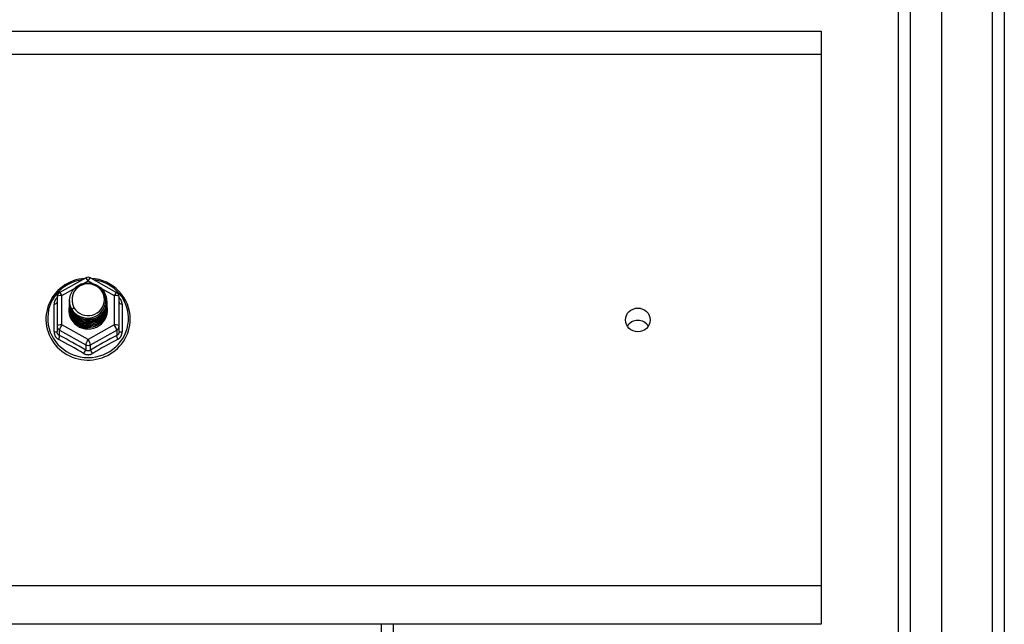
# Model space of a CAD drawing. Header units: inches. Extents: x 88 to 220, y 64 to 96.
# Tile 30 of 31: x 212.04 to 220.1, y 86.64 to 91.58. Entities that reach past the tile are written whole.
import ezdxf

# ---------------------------------------------------------------- set-up
doc = ezdxf.new("R2010")
doc.units = ezdxf.units.IN
doc.header["$MEASUREMENT"] = 0
doc.layers.add('Visible Edges(ANSI)', color=7, linetype='Continuous', lineweight=25)
doc.layers.add('Visible Tangent Edges(ANSI)', color=7, linetype='Continuous', lineweight=25)

msp = doc.modelspace()

# ---------------------------------------------------------------- linework, layer by layer
at = {"layer": 'Visible Edges(ANSI)'}
for p, q in [((219.5869, 65.6438), (219.5869, 94.2265)), ((220.0987, 94.0611), (220.0987, 65.8092)), ((219.2325, 65.8323), (219.2325, 94.038)), ((154.9648, 91.4866), (218.5987, 91.4866)), ((218.5987, 91.4866), (218.5987, 91.3003)), ((218.5987, 91.3003), (218.5987, 86.9488)), ((212.3649, 89.3489), (212.5795, 89.4687)), ((212.6179, 89.4687), (212.8324, 89.3489)), ((212.3447, 89.3146), (212.3447, 89.075)), ((212.8526, 89.075), (212.8526, 89.3146)), ((212.4451, 89.2836), (212.4451, 89.284)), ((212.4451, 89.271), (212.4451, 89.2715)), ((212.4451, 89.2585), (212.4451, 89.2589)), ((212.4451, 89.246), (212.4451, 89.2464)), ((212.4451, 89.2334), (212.4451, 89.2338)), ((212.7522, 89.2773), (212.7522, 89.2777)), ((212.7522, 89.2648), (212.7522, 89.2652)), ((212.7522, 89.2522), (212.7522, 89.2526)), ((212.7522, 89.2397), (212.7522, 89.2401)), ((212.7522, 89.2272), (212.7522, 89.2276)), ((212.4451, 89.2209), (212.4451, 89.2213)), ((212.4451, 89.2084), (212.4451, 89.2088)), ((212.7522, 89.2146), (212.7522, 89.215)), ((212.3447, 89.075), (212.3447, 89.0302)), ((212.8526, 89.0302), (212.8526, 89.075)), ((212.5805, 89.0624), (212.5789, 89.0535)), ((218.5987, 86.9488), (218.5987, 86.6351)), ((218.5987, 86.6351), (154.9648, 86.6351)), ((215.0987, 82.7366), (215.0987, 86.6351))]:
    msp.add_line(p, q, dxfattribs=at)
at = {"layer": 'Visible Edges(ANSI)', "flags": 128}
for points in [[(212.5728, 89.465), (212.548, 89.4623), (212.5234, 89.4579), (212.4993, 89.4517), (212.4757, 89.4439), (212.4527, 89.4345), (212.4305, 89.4235), (212.4091, 89.4109), (212.3888, 89.3969), (212.3695, 89.3815), (212.3514, 89.3647), (212.3346, 89.3468), (212.3192, 89.3277), (212.3053, 89.3075), (212.2929, 89.2864), (212.2821, 89.2645), (212.2729, 89.2419), (212.2655, 89.2187), (212.2599, 89.195), (212.256, 89.171), (212.2539, 89.1468), (212.2536, 89.1225), (212.2552, 89.0983), (212.2586, 89.0742), (212.2638, 89.0504), (212.2707, 89.0271), (212.2794, 89.0043), (212.2897, 88.9821), (212.3017, 88.9608), (212.3152, 88.9404), (212.3302, 88.921), (212.3466, 88.9027), (212.3643, 88.8856), (212.3833, 88.8698), (212.4033, 88.8554), (212.4244, 88.8424), (212.4464, 88.831), (212.4692, 88.8211), (212.4927, 88.8128), (212.5167, 88.8062), (212.5411, 88.8013), (212.5658, 88.7982), (212.5907, 88.7967), (212.6156, 88.797), (212.6405, 88.7991), (212.6651, 88.8029), (212.6894, 88.8084), (212.7132, 88.8156), (212.7365, 88.8244), (212.759, 88.8349), (212.7806, 88.8469), (212.8014, 88.8604), (212.8211, 88.8753), (212.8396, 88.8916), (212.8568, 88.9092), (212.8728, 88.9279), (212.8872, 88.9477), (212.9002, 88.9684), (212.9116, 88.99), (212.9213, 89.0124), (212.9294, 89.0354), (212.9357, 89.0589), (212.9402, 89.0828), (212.9429, 89.107), (212.9438, 89.1313)], [(212.466, 89.2103), (212.4496, 89.2488), (212.4453, 89.2903), (212.4534, 89.3313), (212.4732, 89.3683), (212.5032, 89.3985), (212.5409, 89.4192), (212.5834, 89.4288), (212.627, 89.4264), (212.6684, 89.4122), (212.7041, 89.3873), (212.7313, 89.3537), (212.7477, 89.314), (212.7521, 89.2714), (212.7441, 89.2293), (212.7242, 89.191), (212.6943, 89.1597), (212.6566, 89.1378), (212.6142, 89.1271), (212.5705, 89.1283), (212.5291, 89.1413), (212.4934, 89.165), (212.4662, 89.1975), (212.4497, 89.2361), (212.4453, 89.2775)], [(212.4847, 89.1856), (212.5074, 89.1668), (212.5336, 89.1526), (212.5622, 89.1437), (212.592, 89.1405), (212.622, 89.1431), (212.6509, 89.1514), (212.6774, 89.1652), (212.7007, 89.1839), (212.7195, 89.2067), (212.7331, 89.2329), (212.741, 89.2611), (212.7427, 89.2903), (212.7381, 89.3192), (212.7275, 89.3466), (212.7112, 89.3712), (212.6899, 89.3919), (212.6647, 89.4078), (212.6365, 89.4181), (212.6068, 89.4224), (212.5769, 89.4203), (212.5482, 89.412), (212.5221, 89.3979), (212.5, 89.3785), (212.4828, 89.3549)], [(212.9438, 89.1313), (212.9423, 89.1626), (212.9378, 89.1936), (212.9303, 89.2241), (212.9199, 89.2538), (212.9067, 89.2823), (212.8908, 89.3096), (212.8723, 89.3353), (212.8515, 89.3591), (212.8284, 89.381), (212.8034, 89.4007), (212.7766, 89.418), (212.7483, 89.4328), (212.7186, 89.4451), (212.688, 89.4545), (212.6565, 89.4612), (212.6246, 89.465)], [(212.4828, 89.3549), (212.4816, 89.3524), (212.4804, 89.3499), (212.4792, 89.3473), (212.4781, 89.3447), (212.477, 89.3421), (212.4761, 89.3394), (212.4751, 89.3368), (212.4743, 89.3341), (212.4735, 89.3314), (212.4727, 89.3287), (212.472, 89.326), (212.4714, 89.3232), (212.4709, 89.3205), (212.4704, 89.3177), (212.4699, 89.3149), (212.4696, 89.3121), (212.4693, 89.3094), (212.469, 89.3066), (212.4689, 89.3038), (212.4687, 89.301), (212.4687, 89.2982), (212.4687, 89.2954), (212.4688, 89.2926), (212.469, 89.2897)], [(212.4451, 89.2836), (212.4452, 89.2791), (212.4454, 89.2746), (212.4458, 89.2702), (212.4463, 89.2657), (212.4469, 89.2613), (212.4477, 89.2569), (212.4486, 89.2525), (212.4497, 89.2481), (212.4509, 89.2438), (212.4523, 89.2395), (212.4537, 89.2353), (212.4554, 89.2311), (212.4571, 89.2269), (212.459, 89.2228), (212.461, 89.2188), (212.4631, 89.2148), (212.4654, 89.2109), (212.4678, 89.207), (212.4703, 89.2033), (212.473, 89.1996), (212.4757, 89.1959), (212.4786, 89.1924), (212.4816, 89.189), (212.4847, 89.1856)], [(212.4451, 89.271), (212.4465, 89.2519), (212.4504, 89.2331), (212.4568, 89.215), (212.4657, 89.1979), (212.4769, 89.182), (212.4901, 89.1676), (212.5052, 89.1551), (212.5219, 89.1445), (212.5399, 89.1362), (212.5589, 89.1302), (212.5786, 89.1267), (212.5987, 89.1257), (212.6187, 89.1272), (212.6384, 89.1313), (212.6574, 89.1378), (212.6755, 89.1466), (212.6922, 89.1577), (212.7073, 89.1708), (212.7205, 89.1856), (212.7317, 89.202), (212.7405, 89.2197), (212.747, 89.2384), (212.7509, 89.2577), (212.7522, 89.2773)], [(212.4451, 89.2585), (212.4465, 89.2394), (212.4504, 89.2206), (212.4568, 89.2025), (212.4657, 89.1853), (212.4769, 89.1694), (212.4901, 89.1551), (212.5052, 89.1425), (212.5219, 89.132), (212.5399, 89.1237), (212.5589, 89.1177), (212.5786, 89.1142), (212.5987, 89.1132), (212.6187, 89.1147), (212.6384, 89.1187), (212.6574, 89.1252), (212.6755, 89.1341), (212.6922, 89.1452), (212.7073, 89.1582), (212.7205, 89.1731), (212.7317, 89.1895), (212.7405, 89.2072), (212.747, 89.2258), (212.7509, 89.2451), (212.7522, 89.2648)], [(212.4451, 89.246), (212.4465, 89.2268), (212.4504, 89.2081), (212.4568, 89.1899), (212.4657, 89.1728), (212.4769, 89.1569), (212.4901, 89.1425), (212.5052, 89.13), (212.5219, 89.1195), (212.5399, 89.1111), (212.5589, 89.1052), (212.5786, 89.1016), (212.5987, 89.1006), (212.6187, 89.1022), (212.6384, 89.1062), (212.6574, 89.1127), (212.6755, 89.1216), (212.6922, 89.1326), (212.7073, 89.1457), (212.7205, 89.1605), (212.7317, 89.177), (212.7405, 89.1946), (212.747, 89.2133), (212.7509, 89.2326), (212.7522, 89.2522)], [(212.4451, 89.2334), (212.4465, 89.2143), (212.4504, 89.1955), (212.4568, 89.1774), (212.4657, 89.1602), (212.4769, 89.1443), (212.4901, 89.13), (212.5052, 89.1175), (212.5219, 89.1069), (212.5399, 89.0986), (212.5589, 89.0926), (212.5786, 89.0891), (212.5987, 89.0881), (212.6187, 89.0896), (212.6384, 89.0937), (212.6574, 89.1002), (212.6755, 89.109), (212.6922, 89.1201), (212.7073, 89.1331), (212.7205, 89.148), (212.7317, 89.1644), (212.7405, 89.1821), (212.747, 89.2007), (212.7509, 89.2201), (212.7522, 89.2397)], [(212.4451, 89.2209), (212.4465, 89.2018), (212.4504, 89.183), (212.4568, 89.1649), (212.4657, 89.1477), (212.4769, 89.1318), (212.4901, 89.1175), (212.5052, 89.1049), (212.5219, 89.0944), (212.5399, 89.0861), (212.5589, 89.0801), (212.5786, 89.0766), (212.5987, 89.0755), (212.6187, 89.0771), (212.6384, 89.0811), (212.6574, 89.0876), (212.6755, 89.0965), (212.6922, 89.1075), (212.7073, 89.1206), (212.7205, 89.1355), (212.7317, 89.1519), (212.7405, 89.1696), (212.747, 89.1882), (212.7509, 89.2075), (212.7522, 89.2272)], [(212.7521, 89.2712), (212.7515, 89.2511), (212.7482, 89.2311), (212.7422, 89.2118), (212.7337, 89.1934), (212.7226, 89.1763), (212.7094, 89.1608), (212.6941, 89.1471), (212.6772, 89.1355), (212.6588, 89.1262), (212.6394, 89.1194), (212.6192, 89.1152), (212.5986, 89.1136), (212.578, 89.1147), (212.5579, 89.1184), (212.5384, 89.1247), (212.52, 89.1335), (212.5031, 89.1445), (212.4879, 89.1577), (212.4746, 89.1727), (212.4636, 89.1893), (212.4551, 89.2071), (212.4491, 89.2259), (212.4458, 89.2453), (212.4453, 89.265)], [(212.7521, 89.2587), (212.7515, 89.2385), (212.7482, 89.2186), (212.7422, 89.1993), (212.7337, 89.1809), (212.7226, 89.1638), (212.7094, 89.1482), (212.6941, 89.1346), (212.6772, 89.123), (212.6588, 89.1137), (212.6394, 89.1069), (212.6192, 89.1026), (212.5986, 89.101), (212.578, 89.1021), (212.5579, 89.1058), (212.5384, 89.1122), (212.52, 89.1209), (212.5031, 89.132), (212.4879, 89.1451), (212.4746, 89.1601), (212.4636, 89.1767), (212.4551, 89.1946), (212.4491, 89.2134), (212.4458, 89.2328), (212.4453, 89.2524)], [(212.7521, 89.2462), (212.7515, 89.226), (212.7482, 89.206), (212.7422, 89.1867), (212.7337, 89.1683), (212.7226, 89.1512), (212.7094, 89.1357), (212.6941, 89.122), (212.6772, 89.1104), (212.6588, 89.1012), (212.6394, 89.0943), (212.6192, 89.0901), (212.5986, 89.0885), (212.578, 89.0896), (212.5579, 89.0933), (212.5384, 89.0996), (212.52, 89.1084), (212.5031, 89.1194), (212.4879, 89.1326), (212.4746, 89.1476), (212.4636, 89.1642), (212.4551, 89.182), (212.4491, 89.2008), (212.4458, 89.2203), (212.4453, 89.2399)], [(212.7521, 89.2336), (212.7515, 89.2134), (212.7482, 89.1935), (212.7422, 89.1742), (212.7337, 89.1558), (212.7226, 89.1387), (212.7094, 89.1232), (212.6941, 89.1095), (212.6772, 89.0979), (212.6588, 89.0886), (212.6394, 89.0818), (212.6192, 89.0776), (212.5986, 89.076), (212.578, 89.077), (212.5579, 89.0808), (212.5384, 89.0871), (212.52, 89.0958), (212.5031, 89.1069), (212.4879, 89.1201), (212.4746, 89.1351), (212.4636, 89.1517), (212.4551, 89.1695), (212.4491, 89.1883), (212.4458, 89.2077), (212.4453, 89.2274)], [(212.4832, 89.2246), (212.4825, 89.224), (212.4818, 89.2234), (212.481, 89.2228), (212.4803, 89.2222), (212.4796, 89.2216), (212.4789, 89.221), (212.4782, 89.2204), (212.4775, 89.2198), (212.4768, 89.2192), (212.476, 89.2186), (212.4753, 89.218), (212.4746, 89.2174), (212.4739, 89.2168), (212.4732, 89.2162), (212.4725, 89.2156), (212.4718, 89.215), (212.471, 89.2144), (212.4703, 89.2138), (212.4696, 89.2133), (212.4689, 89.2127), (212.4682, 89.2121), (212.4675, 89.2115), (212.4668, 89.2109), (212.466, 89.2103)], [(212.469, 89.2897), (212.4688, 89.2869), (212.4688, 89.2841), (212.4687, 89.2813), (212.4688, 89.2785), (212.4689, 89.2757), (212.4691, 89.2729), (212.4694, 89.2701), (212.4697, 89.2674), (212.4701, 89.2646), (212.4705, 89.2618), (212.471, 89.2591), (212.4716, 89.2563), (212.4722, 89.2536), (212.4729, 89.2508), (212.4737, 89.2481), (212.4745, 89.2454), (212.4754, 89.2428), (212.4763, 89.2401), (212.4773, 89.2375), (212.4784, 89.2348), (212.4795, 89.2323), (212.4807, 89.2297), (212.4819, 89.2271), (212.4832, 89.2246)], [(212.4451, 89.2084), (212.4465, 89.1892), (212.4504, 89.1704), (212.4568, 89.1523), (212.4657, 89.1352), (212.4769, 89.1193), (212.4901, 89.1049), (212.5052, 89.0924), (212.5219, 89.0819), (212.5399, 89.0735), (212.5589, 89.0675), (212.5786, 89.064), (212.5987, 89.063), (212.6187, 89.0645), (212.6384, 89.0686), (212.6574, 89.0751), (212.6755, 89.0839), (212.6922, 89.095), (212.7073, 89.1081), (212.7205, 89.1229), (212.7317, 89.1393), (212.7405, 89.157), (212.747, 89.1757), (212.7509, 89.195), (212.7522, 89.2146)], [(212.7521, 89.2211), (212.7515, 89.2009), (212.7482, 89.181), (212.7422, 89.1616), (212.7337, 89.1433), (212.7226, 89.1262), (212.7094, 89.1106), (212.6941, 89.0969), (212.6772, 89.0854), (212.6588, 89.0761), (212.6394, 89.0693), (212.6192, 89.065), (212.5986, 89.0634), (212.578, 89.0645), (212.5579, 89.0682), (212.5384, 89.0745), (212.52, 89.0833), (212.5031, 89.0944), (212.4879, 89.1075), (212.4746, 89.1225), (212.4636, 89.1391), (212.4551, 89.157), (212.4491, 89.1758), (212.4458, 89.1952), (212.4453, 89.2148)], [(212.5789, 89.0535), (212.5708, 89.0548), (212.5628, 89.0566), (212.5549, 89.0587), (212.5472, 89.0613), (212.5396, 89.0642), (212.5321, 89.0676), (212.5248, 89.0713), (212.5178, 89.0753), (212.511, 89.0798), (212.5044, 89.0845), (212.4982, 89.0896), (212.4922, 89.095), (212.4865, 89.1007), (212.4812, 89.1067), (212.4762, 89.113), (212.4715, 89.1195), (212.4672, 89.1262), (212.4633, 89.1332), (212.4598, 89.1403), (212.4567, 89.1476), (212.454, 89.155), (212.4517, 89.1626), (212.4499, 89.1703), (212.4484, 89.1781)]]:
    msp.add_lwpolyline(points, dxfattribs=at)
at = {"layer": 'Visible Edges(ANSI)'}
for centre, start, end in [((212.5987, 89.4344), 60.82553, 119.17447), ((212.3841, 89.3146), 119.17447, 180), ((212.8133, 89.3146), 0, 60.82553)]:
    msp.add_arc(centre, 0.0394, start, end, dxfattribs=at)
for centre, major_axis, start_param, end_param in [((212.5987, 89.2901), (0.1339, 0), 3.671471, 8.899926), ((212.5987, 89.2048), (-0.1585, 0), 6.032414, 9.675269), ((212.5987, 89.285), (0.1535, 0), 3.669461, 3.875388), ((217.0987, 89.0242), (-0.1005, 0), 3.68386, 5.740918)]:
    msp.add_ellipse(centre, major_axis=major_axis, ratio=0.966998, start_param=start_param, end_param=end_param, dxfattribs=at)
msp.add_ellipse((217.0987, 89.1246), major_axis=(-0.1005, 0), ratio=0.966998, dxfattribs=at)
at = {"layer": 'Visible Tangent Edges(ANSI)'}
for p, q in [((219.9997, 94.8362), (219.9997, 65.0342)), ((219.3315, 65.7023), (219.3315, 94.168)), ((154.9648, 91.3003), (218.5987, 91.3003)), ((212.5666, 89.4265), (212.5987, 89.4444)), ((212.5987, 89.4444), (212.6333, 89.4251)), ((212.3841, 89.3246), (212.4823, 89.3794)), ((212.3841, 89.085), (212.3841, 89.3246)), ((212.7084, 89.3831), (212.8133, 89.3246)), ((212.8133, 89.3246), (212.8133, 89.085)), ((212.3205, 89.0272), (212.3205, 89.2544)), ((212.8769, 89.2544), (212.8769, 89.0272)), ((212.5987, 88.9652), (212.3841, 89.085)), ((212.8133, 89.085), (212.5987, 88.9652)), ((212.3644, 89.042), (212.579, 88.9222)), ((212.3644, 88.9972), (212.3644, 89.042)), ((212.6184, 88.9222), (212.8329, 89.042)), ((212.8329, 89.042), (212.8329, 88.9972)), ((212.579, 88.9222), (212.579, 88.8774)), ((212.6184, 88.8774), (212.6184, 88.9222)), ((218.5987, 86.9488), (154.9648, 86.9488)), ((214.9997, 82.7366), (214.9997, 86.6351))]:
    msp.add_line(p, q, dxfattribs=at)
at = {"layer": 'Visible Tangent Edges(ANSI)', "flags": 128}
for points in [[(212.3447, 89.3071), (212.3429, 89.3053), (212.3411, 89.3035), (212.3393, 89.3016), (212.3376, 89.2996), (212.336, 89.2976), (212.3345, 89.2956), (212.333, 89.2935), (212.3316, 89.2914), (212.3303, 89.2892), (212.329, 89.287), (212.3279, 89.2848), (212.3268, 89.2826), (212.3258, 89.2803), (212.3249, 89.278), (212.3241, 89.2757), (212.3233, 89.2733), (212.3227, 89.271), (212.3221, 89.2686), (212.3216, 89.2663), (212.3212, 89.2639), (212.3209, 89.2615), (212.3207, 89.2591), (212.3206, 89.2568), (212.3205, 89.2544)], [(212.8769, 89.2544), (212.8768, 89.2568), (212.8767, 89.2591), (212.8765, 89.2615), (212.8761, 89.2639), (212.8758, 89.2663), (212.8753, 89.2686), (212.8747, 89.271), (212.874, 89.2733), (212.8733, 89.2757), (212.8725, 89.278), (212.8716, 89.2803), (212.8706, 89.2826), (212.8695, 89.2848), (212.8683, 89.287), (212.8671, 89.2892), (212.8658, 89.2914), (212.8644, 89.2935), (212.8629, 89.2956), (212.8613, 89.2976), (212.8597, 89.2996), (212.8581, 89.3016), (212.8563, 89.3035), (212.8545, 89.3053), (212.8526, 89.3071)], [(212.3205, 89.0272), (212.3206, 89.024), (212.3208, 89.0207), (212.3211, 89.0175), (212.3216, 89.0142), (212.3223, 89.0111), (212.323, 89.0079), (212.324, 89.0048), (212.325, 89.0017), (212.3262, 88.9988), (212.3275, 88.9958), (212.329, 88.993), (212.3305, 88.9902), (212.3322, 88.9875), (212.3341, 88.9849), (212.336, 88.9823), (212.338, 88.9799), (212.3402, 88.9776), (212.3425, 88.9754), (212.3448, 88.9733), (212.3473, 88.9714), (212.3498, 88.9695), (212.3524, 88.9678), (212.3551, 88.9662), (212.3579, 88.9647)], [(212.3644, 88.9972), (212.363, 88.9979), (212.3616, 88.9987), (212.3602, 88.9995), (212.3589, 89.0004), (212.3576, 89.0014), (212.3563, 89.0025), (212.3551, 89.0036), (212.354, 89.0048), (212.3529, 89.006), (212.3519, 89.0074), (212.3509, 89.0087), (212.35, 89.0101), (212.3492, 89.0116), (212.3484, 89.0131), (212.3477, 89.0147), (212.3471, 89.0163), (212.3466, 89.0179), (212.3461, 89.0196), (212.3457, 89.0213), (212.3453, 89.0231), (212.3451, 89.0248), (212.3449, 89.0266), (212.3448, 89.0284), (212.3447, 89.0302)], [(212.8526, 89.0302), (212.8526, 89.0284), (212.8525, 89.0266), (212.8523, 89.0248), (212.852, 89.0231), (212.8517, 89.0213), (212.8513, 89.0196), (212.8508, 89.0179), (212.8503, 89.0163), (212.8496, 89.0147), (212.8489, 89.0131), (212.8482, 89.0116), (212.8473, 89.0101), (212.8464, 89.0087), (212.8455, 89.0074), (212.8445, 89.006), (212.8434, 89.0048), (212.8422, 89.0036), (212.8411, 89.0025), (212.8398, 89.0014), (212.8385, 89.0004), (212.8372, 88.9995), (212.8358, 88.9987), (212.8344, 88.9979), (212.8329, 88.9972)], [(212.8395, 88.9647), (212.8423, 88.9662), (212.8449, 88.9678), (212.8476, 88.9695), (212.8501, 88.9714), (212.8525, 88.9733), (212.8549, 88.9754), (212.8572, 88.9776), (212.8593, 88.9799), (212.8614, 88.9823), (212.8633, 88.9849), (212.8651, 88.9875), (212.8668, 88.9902), (212.8684, 88.993), (212.8699, 88.9958), (212.8712, 88.9988), (212.8724, 89.0017), (212.8734, 89.0048), (212.8743, 89.0079), (212.8751, 89.0111), (212.8757, 89.0142), (212.8762, 89.0175), (212.8766, 89.0207), (212.8768, 89.024), (212.8769, 89.0272)], [(212.5613, 88.8511), (212.5642, 88.8494), (212.5671, 88.8479), (212.57, 88.8465), (212.5731, 88.8453), (212.5762, 88.8442), (212.5793, 88.8432), (212.5825, 88.8424), (212.5857, 88.8417), (212.5889, 88.8412), (212.5922, 88.8408), (212.5954, 88.8406), (212.5987, 88.8405), (212.602, 88.8406), (212.6053, 88.8408), (212.6085, 88.8412), (212.6117, 88.8417), (212.6149, 88.8424), (212.6181, 88.8432), (212.6212, 88.8442), (212.6243, 88.8453), (212.6273, 88.8465), (212.6303, 88.8479), (212.6332, 88.8494), (212.636, 88.8511)], [(212.6184, 88.8774), (212.6169, 88.8765), (212.6154, 88.8756), (212.6138, 88.8748), (212.6122, 88.8741), (212.6106, 88.8734), (212.6089, 88.8729), (212.6073, 88.8724), (212.6056, 88.872), (212.6039, 88.8717), (212.6022, 88.8715), (212.6004, 88.8714), (212.5987, 88.8713), (212.597, 88.8714), (212.5952, 88.8715), (212.5935, 88.8717), (212.5918, 88.872), (212.5901, 88.8724), (212.5885, 88.8729), (212.5868, 88.8734), (212.5852, 88.8741), (212.5836, 88.8748), (212.582, 88.8756), (212.5805, 88.8765), (212.579, 88.8774)]]:
    msp.add_lwpolyline(points, dxfattribs=at)
at = {"layer": 'Visible Tangent Edges(ANSI)'}
for centre, major_axis, ratio, start_param, end_param in [((212.5987, 89.4344), (-0.0192, 0.0344), 0.127392, 4.936728, 6.283185), ((212.5987, 89.4344), (0.0192, 0.0344), 0.127392, 0, 1.346458), ((212.5987, 89.1373), (0.3308, 0), 0.966998, 1.708073, 7.716705), ((212.3841, 89.3146), (-0.0394, 0), 0.254784, 4.712389, 6.283185), ((212.3841, 89.3146), (-0.0192, 0.0344), 0.127392, 4.936728, 6.283185), ((212.8133, 89.3146), (0.0192, 0.0344), 0.127392, 0, 1.346458), ((212.8133, 89.3146), (0.0394, 0), 0.254784, 0, 1.570796), ((212.3054, 89.2697), (0.0394, 0), 0.420933, 5.107073, 6.283185), ((212.892, 89.2697), (-0.0394, 0), 0.420933, 0, 1.176113), ((212.3841, 89.075), (-0.0394, 0), 0.254784, 4.712389, 6.283185), ((212.3841, 89.075), (-0.0394, 0), 0.966998, 0, 1.047198), ((212.3841, 89.075), (-0.0192, -0.0344), 0.127392, 4.48805, 6.058847), ((212.8133, 89.075), (0.0394, 0), 0.254784, 0, 1.570796), ((212.8133, 89.075), (0.0192, -0.0344), 0.127392, 0.224339, 1.795135), ((212.8133, 89.075), (0.0394, 0), 0.966998, 5.235988, 6.283185), ((212.3054, 89.0302), (0.0394, 0), 0.080687, 5.107073, 6.283185), ((212.3447, 88.9642), (0.0178, 0.0351), 0.295528, 4.874003, 6.050115), ((212.4717, 88.7607), (-0.6046, 0.361), 0.220649, 4.666525, 5.020223), ((212.7257, 88.7607), (-0.6046, -0.361), 0.220649, 4.404555, 4.758253), ((212.8526, 88.9642), (-0.0178, 0.0351), 0.295528, 0.23307, 1.409183), ((212.892, 89.0302), (-0.0394, 0), 0.080687, 0, 1.176113), ((212.4596, 88.7404), (0.5734, -0.3423), 0.220649, 1.524932, 1.878631), ((212.5987, 88.9552), (-0.0192, -0.0344), 0.127392, 4.48805, 6.058847), ((212.5987, 88.9552), (0.0394, 0), 0.966998, 4.18879, 5.235988), ((212.5987, 88.9552), (0.0192, -0.0344), 0.127392, 0.224339, 1.795135), ((212.7378, 88.7404), (0.5734, 0.3423), 0.220649, 1.262962, 1.61666), ((212.5593, 88.8444), (0.0205, 0.0336), 0.044718, 0.222707, 1.398819), ((212.6381, 88.8444), (-0.0205, 0.0336), 0.044718, 4.884366, 6.060479)]:
    msp.add_ellipse(centre, major_axis=major_axis, ratio=ratio, start_param=start_param, end_param=end_param, dxfattribs=at)

doc.saveas('drawing.dxf')
